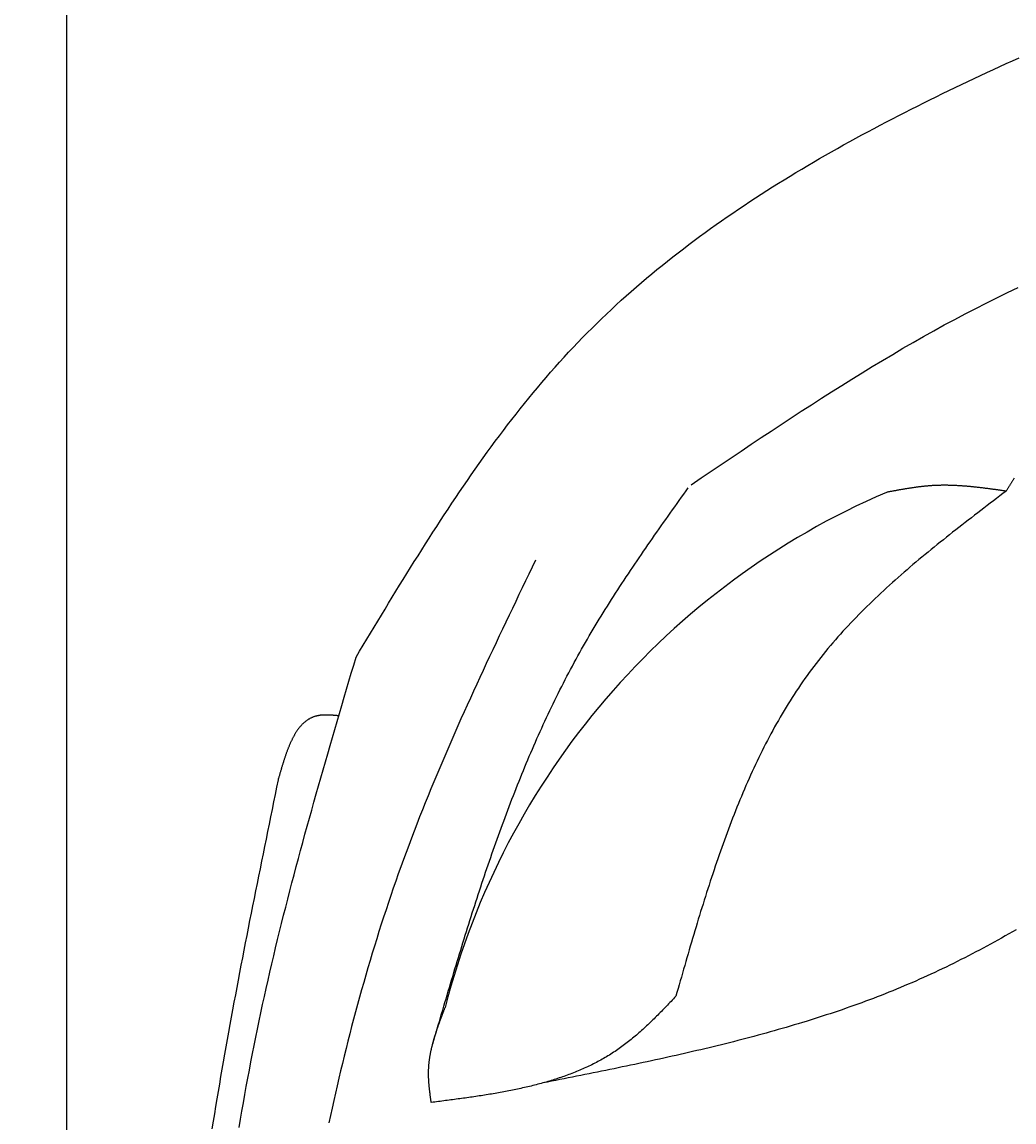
# Model space of a CAD drawing. Extents: x 715 to 7297, y 267 to 3409.
# Tile 12 of 67: x 1152 to 1589, y 2208 to 2693. Entities that reach past the tile are written whole.
import ezdxf

# ---------------------------------------------------------------- set-up
doc = ezdxf.new("R2010")
doc.units = 0
doc.layers.get('0').update_dxf_attribs({"linetype": 'CONTINUOUS'})
doc.layers.get('DEFPOINTS').update_dxf_attribs({"linetype": 'CONTINUOUS'})
for name, color, linetype in [('4', 3, 'CONTINUOUS'), ('5', 3, 'CONTINUOUS'), ('CAR', 10, 'CONTINUOUS')]:
    doc.layers.add(name, color=color, linetype=linetype)
doc.styles.get("Standard").update_dxf_attribs({"font": 'ISOCP.SHX'})
doc.dimstyles.get("Standard").update_dxf_attribs({"dimtxt": 2.5, "dimasz": 2.5, "dimexe": 1.25, "dimexo": 0.625, "dimtad": 1, "dimcen": 2.5, "dimazin": 3, "dimtfac": 1, "dimtmove": 0, "dimatfit": 3})

# ---------------------------------------------------------------- blocks, each defined once
blk = doc.blocks.new('PUNKT')
at = {"layer": '4', "color": 0, "linetype": 'BYBLOCK'}
blk.add_line((-0.5, 0), (-1, 0), dxfattribs=at)
at = {"layer": '4', "color": 0, "linetype": 'BYBLOCK', "const_width": 0.5}
blk.add_lwpolyline([(-0.25, 0, 1), (0.25, 0, 1)], format="xyb", close=True, dxfattribs=at)
blk = doc.blocks.new('*U16')
at = {"layer": '5', "color": 2}
blk.add_text('270', height=70, rotation=90, dxfattribs=at).set_placement((785.85, 1564.63))
blk = doc.blocks.new('*D4')
at = {"layer": '5'}
for p, q in [((1352.73, 2987.27), (775.85, 2987.27)), ((815.85, 327.27), (815.85, 2947.27)), ((1352.77, 287.27), (775.85, 287.27))]:
    blk.add_line(p, q, dxfattribs=at)
at = {"layer": 'DEFPOINTS', "color": 0}
for p in [(815.85, 2987.27), (1372.73, 2987.27), (1372.77, 287.27)]:
    blk.add_point(p, dxfattribs=at)
blk.add_blockref('*U16', (0, 0))
at = {"layer": '5', "xscale": 40, "yscale": 40, "zscale": 40}
for p, rotation in [((815.85, 2987.27), 90), ((815.85, 287.27), 270)]:
    blk.add_blockref('PUNKT', p, dxfattribs=dict(at, rotation=rotation))

msp = doc.modelspace()

# ---------------------------------------------------------------- linework, layer by layer
msp.add_line((1171.672, 2837.271), (1171.719, 437.271))
at = {"layer": 'CAR'}
for points in [[(1299.3, 2413.1, 0), (1300.89, 2415.74, 0), (1302.49, 2418.39, 0), (1304.08, 2421.03, 0), (1305.67, 2423.67, 0), (1307.27, 2426.31, 0), (1308.87, 2428.95, 0), (1310.47, 2431.58, 0), (1312.07, 2434.22, 0), (1313.67, 2436.85, 0), (1315.28, 2439.48, 0), (1316.88, 2442.11, 0), (1318.5, 2444.73, 0), (1320.11, 2447.35, 0), (1321.73, 2449.96, 0), (1323.35, 2452.57, 0), (1324.98, 2455.17, 0), (1326.62, 2457.77, 0), (1328.25, 2460.37, 0), (1329.9, 2462.96, 0), (1331.54, 2465.54, 0), (1333.2, 2468.11, 0), (1334.86, 2470.68, 0), (1336.53, 2473.25, 0), (1338.2, 2475.8, 0), (1339.88, 2478.35, 0), (1341.57, 2480.89, 0), (1343.27, 2483.42, 0), (1344.97, 2485.94, 0), (1346.68, 2488.45, 0), (1348.4, 2490.96, 0), (1350.13, 2493.45, 0), (1351.87, 2495.94, 0), (1353.62, 2498.41, 0), (1355.38, 2500.87, 0), (1357.15, 2503.33, 0), (1358.93, 2505.77, 0), (1360.71, 2508.2, 0), (1362.51, 2510.62, 0), (1364.33, 2513.02, 0), (1366.15, 2515.42, 0), (1367.98, 2517.8, 0), (1369.83, 2520.16, 0), (1371.69, 2522.52, 0), (1373.56, 2524.86, 0), (1375.44, 2527.19, 0), (1377.34, 2529.5, 0), (1379.25, 2531.8, 0), (1381.18, 2534.08, 0), (1383.12, 2536.34, 0), (1385.07, 2538.6, 0), (1387.04, 2540.83, 0), (1389.02, 2543.05, 0), (1391.02, 2545.25, 0), (1393.04, 2547.44, 0), (1395.07, 2549.6, 0), (1397.11, 2551.76, 0), (1399.18, 2553.89, 0), (1401.26, 2556, 0), (1403.35, 2558.1, 0), (1405.46, 2560.18, 0), (1407.59, 2562.24, 0), (1409.73, 2564.29, 0), (1411.89, 2566.32, 0), (1414.06, 2568.34, 0), (1416.25, 2570.33, 0), (1418.45, 2572.31, 0), (1420.67, 2574.28, 0), (1422.9, 2576.23, 0), (1425.15, 2578.16, 0), (1427.41, 2580.08, 0), (1429.68, 2581.98, 0), (1431.97, 2583.87, 0), (1434.28, 2585.74, 0), (1436.59, 2587.6, 0), (1438.92, 2589.45, 0), (1441.26, 2591.27, 0), (1443.62, 2593.09, 0), (1445.99, 2594.89, 0), (1448.37, 2596.68, 0), (1450.77, 2598.45, 0), (1453.17, 2600.21, 0), (1455.59, 2601.95, 0), (1458.02, 2603.69, 0), (1460.47, 2605.41, 0), (1462.92, 2607.11, 0), (1465.39, 2608.81, 0), (1467.87, 2610.49, 0), (1470.36, 2612.16, 0), (1472.86, 2613.82, 0), (1475.37, 2615.46, 0), (1477.9, 2617.09, 0), (1480.43, 2618.72, 0), (1482.98, 2620.33, 0), (1485.53, 2621.92, 0), (1488.1, 2623.51, 0), (1490.67, 2625.09, 0), (1493.26, 2626.65, 0), (1495.85, 2628.21, 0), (1498.46, 2629.75, 0), (1501.07, 2631.29, 0), (1503.7, 2632.81, 0), (1506.33, 2634.33, 0), (1508.97, 2635.83, 0), (1511.62, 2637.32, 0), (1514.28, 2638.81, 0), (1516.95, 2640.29, 0), (1519.63, 2641.75, 0), (1522.31, 2643.21, 0), (1525.01, 2644.66, 0), (1527.71, 2646.1, 0), (1530.42, 2647.53, 0), (1533.13, 2648.96, 0), (1535.86, 2650.37, 0), (1538.59, 2651.78, 0), (1541.33, 2653.18, 0), (1544.07, 2654.57, 0), (1546.82, 2655.96, 0), (1549.58, 2657.33, 0), (1552.35, 2658.71, 0), (1555.12, 2660.07, 0), (1557.89, 2661.43, 0), (1560.68, 2662.78, 0), (1563.47, 2664.12, 0), (1566.26, 2665.46, 0), (1569.06, 2666.79, 0), (1571.87, 2668.12, 0), (1574.68, 2669.44, 0), (1577.5, 2670.75, 0), (1580.32, 2672.06, 0), (1583.15, 2673.37, 0), (1585.98, 2674.67, 0), (1588.81, 2675.96, 0), (1591.65, 2677.25, 0)], [(1447.05, 2489.07, 0), (1451.46, 2492.04, 0), (1455.86, 2495.01, 0), (1460.27, 2497.98, 0), (1464.67, 2500.95, 0), (1469.08, 2503.91, 0), (1473.49, 2506.86, 0), (1477.91, 2509.8, 0), (1482.33, 2512.73, 0), (1486.76, 2515.65, 0), (1491.19, 2518.55, 0), (1495.62, 2521.44, 0), (1500.06, 2524.31, 0), (1504.51, 2527.17, 0), (1508.97, 2530, 0), (1513.44, 2532.82, 0), (1517.91, 2535.61, 0), (1522.4, 2538.38, 0), (1526.89, 2541.12, 0), (1531.39, 2543.83, 0), (1535.91, 2546.52, 0), (1540.44, 2549.17, 0), (1544.98, 2551.79, 0), (1549.53, 2554.38, 0), (1554.1, 2556.94, 0), (1558.68, 2559.46, 0), (1563.28, 2561.94, 0), (1567.89, 2564.38, 0), (1572.52, 2566.78, 0), (1577.16, 2569.14, 0), (1581.82, 2571.45, 0), (1586.5, 2573.72, 0), (1591.2, 2575.94, 0)], [(1333.11, 2242.6, 0), (1333.6, 2244.26, 0), (1334.08, 2245.91, 0), (1334.57, 2247.57, 0), (1335.06, 2249.22, 0), (1335.55, 2250.88, 0), (1336.03, 2252.53, 0), (1336.52, 2254.18, 0), (1337.01, 2255.84, 0), (1337.5, 2257.49, 0), (1337.99, 2259.15, 0), (1338.48, 2260.8, 0), (1338.97, 2262.45, 0), (1339.46, 2264.11, 0), (1339.95, 2265.76, 0), (1340.45, 2267.41, 0), (1340.94, 2269.06, 0), (1341.44, 2270.71, 0), (1341.93, 2272.36, 0), (1342.43, 2274.01, 0), (1342.93, 2275.66, 0), (1343.43, 2277.31, 0), (1343.93, 2278.96, 0), (1344.43, 2280.61, 0), (1344.93, 2282.25, 0), (1345.43, 2283.9, 0), (1345.94, 2285.55, 0), (1346.45, 2287.19, 0), (1346.96, 2288.83, 0), (1347.47, 2290.48, 0), (1347.98, 2292.12, 0), (1348.49, 2293.76, 0), (1349.01, 2295.4, 0), (1349.53, 2297.04, 0), (1350.05, 2298.68, 0), (1350.57, 2300.32, 0), (1351.09, 2301.95, 0), (1351.62, 2303.59, 0), (1352.15, 2305.22, 0), (1352.68, 2306.85, 0), (1353.21, 2308.49, 0), (1353.74, 2310.12, 0), (1354.28, 2311.75, 0), (1354.82, 2313.37, 0), (1355.36, 2315, 0), (1355.91, 2316.63, 0), (1356.45, 2318.25, 0), (1357, 2319.87, 0), (1357.56, 2321.5, 0), (1358.11, 2323.12, 0), (1358.67, 2324.73, 0), (1359.23, 2326.35, 0), (1359.8, 2327.97, 0), (1360.36, 2329.58, 0), (1360.93, 2331.19, 0), (1361.51, 2332.8, 0), (1362.08, 2334.41, 0), (1362.66, 2336.02, 0), (1363.25, 2337.63, 0), (1363.83, 2339.23, 0), (1364.42, 2340.83, 0), (1365.02, 2342.43, 0), (1365.62, 2344.03, 0), (1366.22, 2345.63, 0), (1366.82, 2347.22, 0), (1367.43, 2348.82, 0), (1368.04, 2350.41, 0), (1368.66, 2352, 0), (1369.28, 2353.58, 0), (1369.9, 2355.17, 0), (1370.53, 2356.75, 0), (1371.16, 2358.33, 0), (1371.8, 2359.91, 0), (1372.44, 2361.49, 0), (1373.08, 2363.06, 0), (1373.73, 2364.64, 0), (1374.38, 2366.21, 0), (1375.04, 2367.77, 0), (1375.7, 2369.34, 0), (1376.37, 2370.9, 0), (1377.04, 2372.46, 0), (1377.72, 2374.02, 0), (1378.4, 2375.58, 0), (1379.08, 2377.13, 0), (1379.77, 2378.68, 0), (1380.47, 2380.23, 0), (1381.17, 2381.78, 0), (1381.87, 2383.32, 0), (1382.58, 2384.86, 0), (1383.3, 2386.4, 0), (1384.02, 2387.93, 0), (1384.74, 2389.47, 0), (1385.47, 2391, 0), (1386.21, 2392.53, 0), (1386.95, 2394.05, 0), (1387.7, 2395.57, 0), (1388.45, 2397.09, 0), (1389.21, 2398.61, 0), (1389.98, 2400.12, 0), (1390.75, 2401.63, 0), (1391.52, 2403.14, 0), (1392.3, 2404.64, 0), (1393.09, 2406.14, 0), (1393.88, 2407.64, 0), (1394.68, 2409.14, 0), (1395.49, 2410.63, 0), (1396.3, 2412.12, 0), (1397.12, 2413.61, 0), (1397.94, 2415.09, 0), (1398.77, 2416.57, 0), (1399.61, 2418.04, 0), (1400.45, 2419.52, 0), (1401.3, 2420.99, 0), (1402.15, 2422.45, 0), (1403.01, 2423.92, 0), (1403.88, 2425.38, 0), (1404.75, 2426.84, 0), (1405.63, 2428.29, 0), (1406.51, 2429.74, 0), (1407.4, 2431.19, 0), (1408.3, 2432.64, 0), (1409.2, 2434.08, 0), (1410.1, 2435.53, 0), (1411.01, 2436.97, 0), (1411.92, 2438.4, 0), (1412.84, 2439.84, 0), (1413.76, 2441.27, 0), (1414.68, 2442.7, 0), (1415.61, 2444.13, 0), (1416.55, 2445.56, 0), (1417.49, 2446.98, 0), (1418.43, 2448.4, 0), (1419.37, 2449.82, 0), (1420.32, 2451.24, 0), (1421.27, 2452.66, 0), (1422.23, 2454.08, 0), (1423.19, 2455.49, 0), (1424.15, 2456.9, 0), (1425.11, 2458.31, 0), (1426.08, 2459.72, 0), (1427.05, 2461.13, 0), (1428.02, 2462.54, 0), (1429, 2463.94, 0), (1429.97, 2465.35, 0), (1430.95, 2466.75, 0), (1431.93, 2468.15, 0), (1432.91, 2469.56, 0), (1433.9, 2470.96, 0), (1434.88, 2472.36, 0), (1435.87, 2473.76, 0), (1436.86, 2475.16, 0), (1437.85, 2476.55, 0), (1438.84, 2477.95, 0), (1439.83, 2479.35, 0), (1440.82, 2480.75, 0), (1441.81, 2482.14, 0), (1442.8, 2483.54, 0), (1443.8, 2484.93, 0), (1444.79, 2486.33, 0), (1445.78, 2487.73, 0)], [(1585.91, 2486.22, 0), (1585.58, 2486.27, 0), (1585.24, 2486.32, 0), (1584.91, 2486.37, 0), (1584.58, 2486.41, 0), (1584.24, 2486.46, 0), (1583.91, 2486.51, 0), (1583.58, 2486.56, 0), (1583.24, 2486.6, 0), (1582.91, 2486.65, 0), (1582.58, 2486.7, 0), (1582.24, 2486.74, 0), (1581.91, 2486.79, 0), (1581.57, 2486.83, 0), (1581.24, 2486.88, 0), (1580.91, 2486.93, 0), (1580.57, 2486.97, 0), (1580.24, 2487.02, 0), (1579.91, 2487.06, 0), (1579.57, 2487.11, 0), (1579.24, 2487.15, 0), (1578.91, 2487.2, 0), (1578.57, 2487.24, 0), (1578.24, 2487.28, 0), (1577.91, 2487.33, 0), (1577.57, 2487.37, 0), (1577.24, 2487.41, 0), (1576.9, 2487.46, 0), (1576.57, 2487.5, 0), (1576.24, 2487.54, 0), (1575.9, 2487.58, 0), (1575.57, 2487.62, 0), (1575.24, 2487.66, 0), (1574.9, 2487.7, 0), (1574.57, 2487.74, 0), (1574.24, 2487.78, 0), (1573.9, 2487.82, 0), (1573.57, 2487.86, 0), (1573.24, 2487.89, 0), (1572.9, 2487.93, 0), (1572.57, 2487.97, 0), (1572.24, 2488, 0), (1571.9, 2488.04, 0), (1571.57, 2488.07, 0), (1571.24, 2488.11, 0), (1570.91, 2488.14, 0), (1570.57, 2488.17, 0), (1570.24, 2488.2, 0), (1569.91, 2488.23, 0), (1569.57, 2488.27, 0), (1569.24, 2488.3, 0), (1568.91, 2488.32, 0), (1568.57, 2488.35, 0), (1568.24, 2488.38, 0), (1567.91, 2488.41, 0), (1567.57, 2488.43, 0), (1567.24, 2488.46, 0), (1566.91, 2488.48, 0), (1566.58, 2488.51, 0), (1566.24, 2488.53, 0), (1565.91, 2488.55, 0), (1565.58, 2488.57, 0), (1565.24, 2488.6, 0), (1564.91, 2488.61, 0), (1564.58, 2488.63, 0), (1564.25, 2488.65, 0), (1563.91, 2488.67, 0), (1563.58, 2488.68, 0), (1563.25, 2488.7, 0), (1562.92, 2488.71, 0), (1562.58, 2488.73, 0), (1562.25, 2488.74, 0), (1561.92, 2488.75, 0), (1561.59, 2488.76, 0), (1561.25, 2488.77, 0), (1560.92, 2488.78, 0), (1560.59, 2488.78, 0), (1560.26, 2488.79, 0), (1559.93, 2488.79, 0), (1559.59, 2488.8, 0), (1559.26, 2488.8, 0), (1558.93, 2488.8, 0), (1558.6, 2488.8, 0), (1558.27, 2488.8, 0), (1557.93, 2488.8, 0), (1557.6, 2488.8, 0), (1557.27, 2488.79, 0), (1556.94, 2488.78, 0), (1556.61, 2488.78, 0), (1556.27, 2488.77, 0), (1555.94, 2488.76, 0), (1555.61, 2488.75, 0), (1555.28, 2488.74, 0), (1554.95, 2488.72, 0), (1554.62, 2488.71, 0), (1554.28, 2488.69, 0), (1553.95, 2488.68, 0), (1553.62, 2488.66, 0), (1553.29, 2488.64, 0), (1552.96, 2488.62, 0), (1552.63, 2488.59, 0), (1552.3, 2488.57, 0), (1551.97, 2488.54, 0), (1551.63, 2488.52, 0), (1551.3, 2488.49, 0), (1550.97, 2488.46, 0), (1550.64, 2488.43, 0), (1550.31, 2488.4, 0), (1549.98, 2488.36, 0), (1549.65, 2488.33, 0), (1549.32, 2488.3, 0), (1548.99, 2488.26, 0), (1548.66, 2488.22, 0), (1548.33, 2488.19, 0), (1548, 2488.15, 0), (1547.66, 2488.11, 0), (1547.33, 2488.06, 0), (1547, 2488.02, 0), (1546.67, 2487.98, 0), (1546.34, 2487.94, 0), (1546.01, 2487.89, 0), (1545.68, 2487.85, 0), (1545.35, 2487.8, 0), (1545.02, 2487.75, 0), (1544.69, 2487.7, 0), (1544.36, 2487.65, 0), (1544.03, 2487.6, 0), (1543.7, 2487.55, 0), (1543.37, 2487.5, 0), (1543.04, 2487.45, 0), (1542.71, 2487.4, 0), (1542.38, 2487.35, 0), (1542.05, 2487.29, 0), (1541.72, 2487.24, 0), (1541.39, 2487.18, 0), (1541.06, 2487.13, 0), (1540.73, 2487.07, 0), (1540.4, 2487.02, 0), (1540.07, 2486.96, 0), (1539.74, 2486.9, 0), (1539.41, 2486.84, 0), (1539.08, 2486.78, 0), (1538.75, 2486.73, 0), (1538.42, 2486.67, 0), (1538.09, 2486.61, 0), (1537.76, 2486.55, 0), (1537.43, 2486.49, 0), (1537.1, 2486.43, 0), (1536.77, 2486.37, 0), (1536.44, 2486.31, 0), (1536.11, 2486.24, 0), (1535.78, 2486.18, 0), (1535.45, 2486.12, 0), (1535.12, 2486.06, 0), (1534.79, 2486, 0), (1534.46, 2485.94, 0), (1534.13, 2485.87, 0), (1533.8, 2485.81, 0), (1533.47, 2485.75, 0), (1533.14, 2485.69, 0)], [(1589.51, 2491.91, 0), (1589.35, 2491.68, 0), (1589.2, 2491.45, 0), (1589.05, 2491.22, 0), (1588.89, 2490.98, 0), (1588.74, 2490.75, 0), (1588.59, 2490.52, 0), (1588.44, 2490.28, 0), (1588.29, 2490.05, 0), (1588.14, 2489.81, 0), (1587.99, 2489.57, 0), (1587.84, 2489.34, 0), (1587.69, 2489.1, 0), (1587.54, 2488.86, 0), (1587.39, 2488.62, 0), (1587.24, 2488.38, 0), (1587.09, 2488.14, 0), (1586.95, 2487.91, 0), (1586.8, 2487.67, 0), (1586.65, 2487.43, 0), (1586.5, 2487.19, 0), (1586.35, 2486.95, 0), (1586.21, 2486.71, 0), (1586.06, 2486.47, 0), (1585.91, 2486.22, 0)], [(1585.91, 2486.22, 0), (1584.52, 2485.16, 0), (1583.12, 2484.1, 0), (1581.73, 2483.04, 0), (1580.34, 2481.98, 0), (1578.94, 2480.91, 0), (1577.55, 2479.85, 0), (1576.16, 2478.78, 0), (1574.77, 2477.72, 0), (1573.39, 2476.65, 0), (1572, 2475.58, 0), (1570.61, 2474.52, 0), (1569.23, 2473.45, 0), (1567.85, 2472.37, 0), (1566.47, 2471.3, 0), (1565.1, 2470.23, 0), (1563.72, 2469.15, 0), (1562.35, 2468.07, 0), (1560.98, 2466.99, 0), (1559.62, 2465.91, 0), (1558.26, 2464.82, 0), (1556.9, 2463.74, 0), (1555.55, 2462.65, 0), (1554.2, 2461.55, 0), (1552.85, 2460.46, 0), (1551.51, 2459.36, 0), (1550.17, 2458.26, 0), (1548.83, 2457.15, 0), (1547.51, 2456.04, 0), (1546.18, 2454.93, 0), (1544.86, 2453.82, 0), (1543.55, 2452.7, 0), (1542.24, 2451.58, 0), (1540.94, 2450.45, 0), (1539.64, 2449.32, 0), (1538.35, 2448.19, 0), (1537.06, 2447.05, 0), (1535.78, 2445.91, 0), (1534.51, 2444.76, 0), (1533.24, 2443.61, 0), (1531.98, 2442.45, 0), (1530.73, 2441.29, 0), (1529.48, 2440.12, 0), (1528.24, 2438.95, 0), (1527.01, 2437.77, 0), (1525.79, 2436.59, 0), (1524.57, 2435.4, 0), (1523.36, 2434.21, 0), (1522.16, 2433.01, 0), (1520.97, 2431.8, 0), (1519.79, 2430.59, 0), (1518.61, 2429.38, 0), (1517.45, 2428.15, 0), (1516.29, 2426.92, 0), (1515.14, 2425.69, 0), (1514, 2424.44, 0), (1512.87, 2423.19, 0), (1511.75, 2421.94, 0), (1510.64, 2420.68, 0), (1509.54, 2419.41, 0), (1508.45, 2418.13, 0), (1507.37, 2416.84, 0), (1506.3, 2415.55, 0), (1505.25, 2414.25, 0), (1504.2, 2412.95, 0), (1503.16, 2411.63, 0), (1502.14, 2410.31, 0), (1501.12, 2408.98, 0), (1500.12, 2407.64, 0), (1499.13, 2406.29, 0), (1498.15, 2404.94, 0), (1497.18, 2403.57, 0), (1496.22, 2402.2, 0), (1495.27, 2400.83, 0), (1494.33, 2399.44, 0), (1493.41, 2398.05, 0), (1492.49, 2396.65, 0), (1491.58, 2395.24, 0), (1490.69, 2393.83, 0), (1489.8, 2392.41, 0), (1488.92, 2390.98, 0), (1488.06, 2389.54, 0), (1487.2, 2388.1, 0), (1486.35, 2386.65, 0), (1485.52, 2385.2, 0), (1484.69, 2383.74, 0), (1483.87, 2382.27, 0), (1483.06, 2380.79, 0), (1482.25, 2379.31, 0), (1481.46, 2377.82, 0), (1480.68, 2376.33, 0), (1479.9, 2374.83, 0), (1479.13, 2373.33, 0), (1478.37, 2371.82, 0), (1477.62, 2370.3, 0), (1476.88, 2368.78, 0), (1476.14, 2367.25, 0), (1475.41, 2365.72, 0), (1474.69, 2364.18, 0), (1473.98, 2362.63, 0), (1473.28, 2361.08, 0), (1472.58, 2359.53, 0), (1471.89, 2357.97, 0), (1471.2, 2356.41, 0), (1470.53, 2354.84, 0), (1469.86, 2353.26, 0), (1469.19, 2351.68, 0), (1468.54, 2350.1, 0), (1467.89, 2348.51, 0), (1467.24, 2346.92, 0), (1466.6, 2345.32, 0), (1465.97, 2343.72, 0), (1465.35, 2342.12, 0), (1464.72, 2340.51, 0), (1464.11, 2338.89, 0), (1463.5, 2337.28, 0), (1462.9, 2335.66, 0), (1462.3, 2334.03, 0), (1461.71, 2332.4, 0), (1461.12, 2330.77, 0), (1460.53, 2329.13, 0), (1459.96, 2327.5, 0), (1459.38, 2325.85, 0), (1458.81, 2324.21, 0), (1458.25, 2322.56, 0), (1457.69, 2320.91, 0), (1457.13, 2319.25, 0), (1456.58, 2317.6, 0), (1456.03, 2315.93, 0), (1455.49, 2314.27, 0), (1454.94, 2312.61, 0), (1454.41, 2310.94, 0), (1453.87, 2309.27, 0), (1453.34, 2307.59, 0), (1452.82, 2305.92, 0), (1452.29, 2304.24, 0), (1451.77, 2302.56, 0), (1451.25, 2300.88, 0), (1450.74, 2299.2, 0), (1450.22, 2297.51, 0), (1449.71, 2295.83, 0), (1449.2, 2294.14, 0), (1448.7, 2292.45, 0), (1448.19, 2290.75, 0), (1447.69, 2289.06, 0), (1447.19, 2287.37, 0), (1446.69, 2285.67, 0), (1446.2, 2283.98, 0), (1445.7, 2282.28, 0), (1445.21, 2280.58, 0), (1444.71, 2278.88, 0), (1444.22, 2277.18, 0), (1443.73, 2275.48, 0), (1443.24, 2273.78, 0), (1442.75, 2272.07, 0), (1442.26, 2270.37, 0), (1441.78, 2268.67, 0), (1441.29, 2266.97, 0), (1440.8, 2265.26, 0), (1440.31, 2263.56, 0)], [(1378.41, 2455.76, 0), (1376.95, 2452.73, 0), (1375.5, 2449.7, 0), (1374.04, 2446.67, 0), (1372.58, 2443.64, 0), (1371.13, 2440.61, 0), (1369.68, 2437.58, 0), (1368.23, 2434.55, 0), (1366.78, 2431.51, 0), (1365.33, 2428.48, 0), (1363.89, 2425.44, 0), (1362.45, 2422.41, 0), (1361.01, 2419.37, 0), (1359.58, 2416.33, 0), (1358.15, 2413.29, 0), (1356.73, 2410.24, 0), (1355.31, 2407.2, 0), (1353.9, 2404.15, 0), (1352.5, 2401.1, 0), (1351.1, 2398.05, 0), (1349.7, 2395, 0), (1348.32, 2391.94, 0), (1346.94, 2388.88, 0), (1345.56, 2385.82, 0), (1344.2, 2382.76, 0), (1342.84, 2379.69, 0), (1341.49, 2376.62, 0), (1340.15, 2373.55, 0), (1338.82, 2370.47, 0), (1337.5, 2367.39, 0), (1336.19, 2364.3, 0), (1334.89, 2361.22, 0), (1333.6, 2358.12, 0), (1332.32, 2355.03, 0), (1331.05, 2351.93, 0), (1329.8, 2348.82, 0), (1328.55, 2345.72, 0), (1327.32, 2342.6, 0), (1326.1, 2339.48, 0), (1324.89, 2336.36, 0), (1323.7, 2333.23, 0), (1322.52, 2330.1, 0), (1321.35, 2326.96, 0), (1320.2, 2323.82, 0), (1319.06, 2320.67, 0), (1317.93, 2317.52, 0), (1316.82, 2314.36, 0), (1315.73, 2311.2, 0), (1314.64, 2308.03, 0), (1313.57, 2304.86, 0), (1312.52, 2301.68, 0), (1311.47, 2298.5, 0), (1310.44, 2295.31, 0), (1309.42, 2292.12, 0), (1308.42, 2288.93, 0), (1307.43, 2285.73, 0), (1306.45, 2282.52, 0), (1305.49, 2279.31, 0), (1304.53, 2276.1, 0), (1303.59, 2272.88, 0), (1302.67, 2269.66, 0), (1301.75, 2266.43, 0), (1300.85, 2263.21, 0), (1299.96, 2259.97, 0), (1299.08, 2256.73, 0), (1298.21, 2253.49, 0), (1297.36, 2250.25, 0), (1296.52, 2247, 0), (1295.69, 2243.75, 0), (1294.87, 2240.49, 0), (1294.06, 2237.23, 0), (1293.26, 2233.97, 0), (1292.48, 2230.7, 0), (1291.71, 2227.43, 0), (1290.94, 2224.16, 0), (1290.19, 2220.88, 0), (1289.45, 2217.6, 0), (1288.72, 2214.32, 0), (1288.01, 2211.03, 0), (1287.3, 2207.74, 0)], [(1247.77, 2205.75, 0), (1248.38, 2209.38, 0), (1249, 2213, 0), (1249.63, 2216.62, 0), (1250.27, 2220.23, 0), (1250.92, 2223.85, 0), (1251.58, 2227.46, 0), (1252.26, 2231.07, 0), (1252.94, 2234.68, 0), (1253.64, 2238.29, 0), (1254.35, 2241.89, 0), (1255.08, 2245.5, 0), (1255.81, 2249.1, 0), (1256.56, 2252.7, 0), (1257.32, 2256.29, 0), (1258.1, 2259.89, 0), (1258.89, 2263.48, 0), (1259.68, 2267.07, 0), (1260.49, 2270.66, 0), (1261.32, 2274.24, 0), (1262.15, 2277.83, 0), (1262.99, 2281.41, 0), (1263.85, 2284.99, 0), (1264.71, 2288.57, 0), (1265.59, 2292.15, 0), (1266.48, 2295.72, 0), (1267.37, 2299.3, 0), (1268.27, 2302.87, 0), (1269.19, 2306.44, 0), (1270.11, 2310.01, 0), (1271.04, 2313.58, 0), (1271.98, 2317.14, 0), (1272.92, 2320.71, 0), (1273.88, 2324.27, 0), (1274.84, 2327.84, 0), (1275.8, 2331.4, 0), (1276.78, 2334.96, 0), (1277.76, 2338.52, 0), (1278.74, 2342.08, 0), (1279.74, 2345.63, 0), (1280.73, 2349.19, 0), (1281.74, 2352.74, 0), (1282.75, 2356.3, 0), (1283.76, 2359.85, 0), (1284.77, 2363.41, 0), (1285.8, 2366.96, 0), (1286.82, 2370.51, 0), (1287.85, 2374.06, 0), (1288.88, 2377.61, 0), (1289.91, 2381.16, 0), (1290.95, 2384.71, 0), (1291.99, 2388.26, 0), (1293.03, 2391.81, 0), (1294.07, 2395.36, 0), (1295.12, 2398.91, 0), (1296.16, 2402.46, 0), (1297.21, 2406, 0), (1298.25, 2409.55, 0), (1299.3, 2413.1, 0)], [(1291.68, 2387.19, 0), (1291.39, 2387.22, 0), (1291.11, 2387.24, 0), (1290.83, 2387.27, 0), (1290.55, 2387.29, 0), (1290.27, 2387.32, 0), (1289.99, 2387.34, 0), (1289.71, 2387.36, 0), (1289.43, 2387.39, 0), (1289.15, 2387.41, 0), (1288.87, 2387.43, 0), (1288.59, 2387.45, 0), (1288.32, 2387.46, 0), (1288.04, 2387.48, 0), (1287.77, 2387.49, 0), (1287.49, 2387.51, 0), (1287.22, 2387.52, 0), (1286.95, 2387.53, 0), (1286.67, 2387.53, 0), (1286.4, 2387.54, 0), (1286.14, 2387.54, 0), (1285.87, 2387.54, 0), (1285.6, 2387.54, 0), (1285.34, 2387.53, 0), (1285.08, 2387.52, 0), (1284.82, 2387.51, 0), (1284.56, 2387.5, 0), (1284.3, 2387.48, 0), (1284.04, 2387.46, 0), (1283.79, 2387.44, 0), (1283.54, 2387.41, 0), (1283.29, 2387.38, 0), (1283.04, 2387.34, 0), (1282.79, 2387.3, 0), (1282.55, 2387.26, 0), (1282.31, 2387.21, 0), (1282.07, 2387.16, 0), (1281.84, 2387.11, 0), (1281.6, 2387.05, 0), (1281.37, 2386.98, 0), (1281.14, 2386.92, 0), (1280.91, 2386.84, 0), (1280.69, 2386.77, 0), (1280.47, 2386.69, 0), (1280.25, 2386.6, 0), (1280.03, 2386.51, 0), (1279.81, 2386.42, 0), (1279.6, 2386.32, 0), (1279.39, 2386.22, 0), (1279.18, 2386.12, 0), (1278.97, 2386.01, 0), (1278.77, 2385.9, 0), (1278.57, 2385.78, 0), (1278.37, 2385.66, 0), (1278.17, 2385.54, 0), (1277.97, 2385.41, 0), (1277.78, 2385.28, 0), (1277.58, 2385.15, 0), (1277.39, 2385.01, 0), (1277.21, 2384.87, 0), (1277.02, 2384.73, 0), (1276.83, 2384.58, 0), (1276.65, 2384.43, 0), (1276.47, 2384.27, 0), (1276.29, 2384.12, 0), (1276.12, 2383.96, 0), (1275.94, 2383.79, 0), (1275.77, 2383.62, 0), (1275.59, 2383.45, 0), (1275.43, 2383.28, 0), (1275.26, 2383.1, 0), (1275.09, 2382.92, 0), (1274.93, 2382.74, 0), (1274.76, 2382.55, 0), (1274.6, 2382.36, 0), (1274.44, 2382.17, 0), (1274.28, 2381.97, 0), (1274.13, 2381.78, 0), (1273.97, 2381.57, 0), (1273.82, 2381.37, 0), (1273.67, 2381.16, 0), (1273.52, 2380.95, 0), (1273.37, 2380.74, 0), (1273.22, 2380.53, 0), (1273.08, 2380.31, 0), (1272.93, 2380.09, 0), (1272.79, 2379.87, 0), (1272.65, 2379.64, 0), (1272.51, 2379.41, 0), (1272.37, 2379.18, 0), (1272.23, 2378.95, 0), (1272.1, 2378.72, 0), (1271.96, 2378.48, 0), (1271.83, 2378.24, 0), (1271.7, 2378, 0), (1271.57, 2377.75, 0), (1271.44, 2377.51, 0), (1271.31, 2377.26, 0), (1271.18, 2377.01, 0), (1271.06, 2376.75, 0), (1270.93, 2376.5, 0), (1270.81, 2376.24, 0), (1270.68, 2375.98, 0), (1270.56, 2375.72, 0), (1270.44, 2375.46, 0), (1270.32, 2375.19, 0), (1270.21, 2374.93, 0), (1270.09, 2374.66, 0), (1269.97, 2374.39, 0), (1269.86, 2374.12, 0), (1269.74, 2373.84, 0), (1269.63, 2373.57, 0), (1269.52, 2373.29, 0), (1269.41, 2373.01, 0), (1269.3, 2372.73, 0), (1269.19, 2372.45, 0), (1269.08, 2372.16, 0), (1268.97, 2371.88, 0), (1268.86, 2371.59, 0), (1268.76, 2371.3, 0), (1268.65, 2371.02, 0), (1268.55, 2370.72, 0), (1268.44, 2370.43, 0), (1268.34, 2370.14, 0), (1268.24, 2369.84, 0), (1268.14, 2369.55, 0), (1268.03, 2369.25, 0), (1267.93, 2368.95, 0), (1267.83, 2368.65, 0), (1267.74, 2368.35, 0), (1267.64, 2368.05, 0), (1267.54, 2367.75, 0), (1267.44, 2367.45, 0), (1267.34, 2367.14, 0), (1267.25, 2366.84, 0), (1267.15, 2366.53, 0), (1267.06, 2366.22, 0), (1266.96, 2365.92, 0), (1266.87, 2365.61, 0), (1266.77, 2365.3, 0), (1266.68, 2364.99, 0), (1266.58, 2364.68, 0), (1266.49, 2364.37, 0), (1266.4, 2364.05, 0), (1266.3, 2363.74, 0), (1266.21, 2363.43, 0), (1266.12, 2363.12, 0), (1266.03, 2362.8, 0), (1265.94, 2362.49, 0), (1265.85, 2362.17, 0), (1265.75, 2361.86, 0), (1265.66, 2361.54, 0), (1265.57, 2361.23, 0), (1265.48, 2360.91, 0), (1265.39, 2360.6, 0), (1265.3, 2360.28, 0), (1265.21, 2359.96, 0), (1265.12, 2359.65, 0), (1265.03, 2359.33, 0), (1264.94, 2359.01, 0)], [(1264.94, 2359.01, 0), (1264.27, 2355.75, 0), (1263.6, 2352.48, 0), (1262.94, 2349.21, 0), (1262.27, 2345.94, 0), (1261.6, 2342.68, 0), (1260.94, 2339.41, 0), (1260.27, 2336.14, 0), (1259.61, 2332.87, 0), (1258.94, 2329.6, 0), (1258.28, 2326.34, 0), (1257.62, 2323.07, 0), (1256.96, 2319.8, 0), (1256.3, 2316.53, 0), (1255.65, 2313.26, 0), (1254.99, 2309.99, 0), (1254.34, 2306.72, 0), (1253.69, 2303.45, 0), (1253.04, 2300.18, 0), (1252.39, 2296.91, 0), (1251.75, 2293.64, 0), (1251.11, 2290.37, 0), (1250.47, 2287.1, 0), (1249.83, 2283.83, 0), (1249.2, 2280.56, 0), (1248.57, 2277.29, 0), (1247.95, 2274.02, 0), (1247.32, 2270.74, 0), (1246.7, 2267.47, 0), (1246.09, 2264.2, 0), (1245.47, 2260.93, 0), (1244.87, 2257.65, 0), (1244.26, 2254.38, 0), (1243.66, 2251.1, 0), (1243.06, 2247.83, 0), (1242.47, 2244.55, 0), (1241.88, 2241.28, 0), (1241.3, 2238, 0), (1240.72, 2234.72, 0), (1240.15, 2231.44, 0), (1239.58, 2228.17, 0), (1239.02, 2224.89, 0), (1238.46, 2221.61, 0), (1237.91, 2218.33, 0), (1237.36, 2215.05, 0), (1236.82, 2211.77, 0), (1236.28, 2208.49, 0), (1235.75, 2205.2, 0)], [(1590.35, 2292.89, 0), (1588.74, 2291.98, 0), (1587.14, 2291.06, 0), (1585.53, 2290.15, 0), (1583.92, 2289.25, 0), (1582.31, 2288.35, 0), (1580.69, 2287.46, 0), (1579.07, 2286.58, 0), (1577.45, 2285.7, 0), (1575.83, 2284.82, 0), (1574.2, 2283.96, 0), (1572.58, 2283.1, 0), (1570.94, 2282.24, 0), (1569.31, 2281.4, 0), (1567.67, 2280.56, 0), (1566.03, 2279.72, 0), (1564.39, 2278.9, 0), (1562.74, 2278.08, 0), (1561.1, 2277.26, 0), (1559.44, 2276.46, 0), (1557.79, 2275.66, 0), (1556.13, 2274.87, 0), (1554.47, 2274.09, 0), (1552.8, 2273.32, 0), (1551.13, 2272.55, 0), (1549.46, 2271.79, 0), (1547.79, 2271.05, 0), (1546.11, 2270.3, 0), (1544.43, 2269.57, 0), (1542.74, 2268.85, 0), (1541.05, 2268.13, 0), (1539.36, 2267.42, 0), (1537.66, 2266.72, 0), (1535.96, 2266.03, 0), (1534.26, 2265.34, 0), (1532.56, 2264.66, 0), (1530.85, 2263.99, 0), (1529.14, 2263.33, 0), (1527.42, 2262.67, 0), (1525.7, 2262.02, 0), (1523.98, 2261.38, 0), (1522.26, 2260.74, 0), (1520.53, 2260.12, 0), (1518.8, 2259.49, 0), (1517.07, 2258.88, 0), (1515.34, 2258.27, 0), (1513.6, 2257.67, 0), (1511.86, 2257.07, 0), (1510.12, 2256.48, 0), (1508.37, 2255.9, 0), (1506.62, 2255.33, 0), (1504.87, 2254.75, 0), (1503.12, 2254.19, 0), (1501.36, 2253.63, 0), (1499.6, 2253.08, 0), (1497.84, 2252.53, 0), (1496.08, 2251.99, 0), (1494.31, 2251.45, 0), (1492.55, 2250.92, 0), (1490.78, 2250.4, 0), (1489, 2249.88, 0), (1487.23, 2249.36, 0), (1485.45, 2248.86, 0), (1483.67, 2248.35, 0), (1481.89, 2247.85, 0), (1480.11, 2247.36, 0), (1478.32, 2246.87, 0), (1476.54, 2246.38, 0), (1474.75, 2245.9, 0), (1472.96, 2245.43, 0), (1471.16, 2244.95, 0), (1469.37, 2244.49, 0), (1467.57, 2244.02, 0), (1465.78, 2243.56, 0), (1463.98, 2243.11, 0), (1462.17, 2242.66, 0), (1460.37, 2242.21, 0), (1458.57, 2241.77, 0), (1456.76, 2241.33, 0), (1454.95, 2240.89, 0), (1453.14, 2240.46, 0), (1451.33, 2240.03, 0), (1449.52, 2239.61, 0), (1447.71, 2239.18, 0), (1445.89, 2238.77, 0), (1444.08, 2238.35, 0), (1442.26, 2237.94, 0), (1440.44, 2237.53, 0), (1438.62, 2237.12, 0), (1436.8, 2236.71, 0), (1434.98, 2236.31, 0), (1433.15, 2235.91, 0), (1431.33, 2235.52, 0), (1429.5, 2235.12, 0), (1427.68, 2234.73, 0), (1425.85, 2234.34, 0), (1424.02, 2233.95, 0), (1422.19, 2233.57, 0), (1420.36, 2233.18, 0), (1418.53, 2232.8, 0), (1416.7, 2232.42, 0), (1414.87, 2232.04, 0), (1413.04, 2231.66, 0), (1411.2, 2231.29, 0), (1409.37, 2230.91, 0), (1407.54, 2230.54, 0), (1405.7, 2230.17, 0), (1403.87, 2229.8, 0), (1402.03, 2229.43, 0), (1400.19, 2229.06, 0), (1398.36, 2228.69, 0), (1396.52, 2228.33, 0), (1394.68, 2227.96, 0), (1392.85, 2227.6, 0), (1391.01, 2227.23, 0), (1389.17, 2226.87, 0), (1387.33, 2226.5, 0), (1385.49, 2226.14, 0), (1383.66, 2225.77, 0), (1381.82, 2225.41, 0)], [(1440.31, 2263.56, 0), (1439.78, 2263, 0), (1439.25, 2262.45, 0), (1438.72, 2261.89, 0), (1438.19, 2261.34, 0), (1437.66, 2260.78, 0), (1437.13, 2260.23, 0), (1436.59, 2259.68, 0), (1436.06, 2259.12, 0), (1435.53, 2258.57, 0), (1434.99, 2258.02, 0), (1434.46, 2257.48, 0), (1433.92, 2256.93, 0), (1433.39, 2256.38, 0), (1432.85, 2255.84, 0), (1432.31, 2255.3, 0), (1431.77, 2254.76, 0), (1431.23, 2254.22, 0), (1430.69, 2253.68, 0), (1430.14, 2253.15, 0), (1429.6, 2252.62, 0), (1429.05, 2252.09, 0), (1428.51, 2251.56, 0), (1427.96, 2251.04, 0), (1427.41, 2250.52, 0), (1426.85, 2250.01, 0), (1426.3, 2249.49, 0), (1425.74, 2248.98, 0), (1425.18, 2248.48, 0), (1424.62, 2247.97, 0), (1424.06, 2247.47, 0), (1423.5, 2246.98, 0), (1422.93, 2246.49, 0), (1422.36, 2246, 0), (1421.79, 2245.52, 0), (1421.21, 2245.04, 0), (1420.64, 2244.56, 0), (1420.06, 2244.09, 0), (1419.47, 2243.63, 0), (1418.89, 2243.17, 0), (1418.3, 2242.72, 0), (1417.71, 2242.27, 0), (1417.12, 2241.82, 0), (1416.52, 2241.38, 0), (1415.92, 2240.95, 0), (1415.32, 2240.52, 0), (1414.71, 2240.1, 0), (1414.1, 2239.68, 0), (1413.49, 2239.27, 0), (1412.87, 2238.87, 0), (1412.25, 2238.47, 0), (1411.63, 2238.08, 0), (1411.01, 2237.69, 0), (1410.38, 2237.3, 0), (1409.75, 2236.93, 0), (1409.11, 2236.55, 0), (1408.48, 2236.19, 0), (1407.84, 2235.82, 0), (1407.19, 2235.47, 0), (1406.55, 2235.11, 0), (1405.9, 2234.77, 0), (1405.25, 2234.42, 0), (1404.59, 2234.09, 0), (1403.94, 2233.75, 0), (1403.28, 2233.43, 0), (1402.62, 2233.1, 0), (1401.95, 2232.78, 0), (1401.28, 2232.47, 0), (1400.61, 2232.16, 0), (1399.94, 2231.86, 0), (1399.27, 2231.56, 0), (1398.59, 2231.26, 0), (1397.91, 2230.97, 0), (1397.23, 2230.68, 0), (1396.54, 2230.4, 0), (1395.85, 2230.12, 0), (1395.16, 2229.85, 0), (1394.47, 2229.58, 0), (1393.78, 2229.31, 0), (1393.08, 2229.05, 0), (1392.38, 2228.79, 0), (1391.68, 2228.54, 0), (1390.98, 2228.29, 0), (1390.27, 2228.04, 0), (1389.56, 2227.8, 0), (1388.86, 2227.56, 0), (1388.14, 2227.32, 0), (1387.43, 2227.09, 0), (1386.71, 2226.86, 0), (1386, 2226.64, 0), (1385.28, 2226.42, 0), (1384.55, 2226.2, 0), (1383.83, 2225.99, 0), (1383.1, 2225.78, 0), (1382.38, 2225.57, 0), (1381.65, 2225.36, 0), (1380.92, 2225.16, 0), (1380.18, 2224.97, 0), (1379.45, 2224.77, 0), (1378.71, 2224.58, 0), (1377.97, 2224.39, 0), (1377.24, 2224.2, 0), (1376.49, 2224.02, 0), (1375.75, 2223.84, 0), (1375.01, 2223.66, 0), (1374.26, 2223.49, 0), (1373.51, 2223.32, 0), (1372.76, 2223.15, 0), (1372.01, 2222.98, 0), (1371.26, 2222.82, 0), (1370.51, 2222.66, 0), (1369.75, 2222.5, 0), (1369, 2222.34, 0), (1368.24, 2222.19, 0), (1367.48, 2222.04, 0), (1366.72, 2221.89, 0), (1365.96, 2221.74, 0), (1365.2, 2221.59, 0), (1364.43, 2221.45, 0), (1363.67, 2221.31, 0), (1362.9, 2221.17, 0), (1362.14, 2221.03, 0), (1361.37, 2220.9, 0), (1360.6, 2220.76, 0), (1359.83, 2220.63, 0), (1359.06, 2220.5, 0), (1358.29, 2220.37, 0), (1357.51, 2220.25, 0), (1356.74, 2220.12, 0), (1355.96, 2220, 0), (1355.19, 2219.87, 0), (1354.41, 2219.75, 0), (1353.63, 2219.64, 0), (1352.86, 2219.52, 0), (1352.08, 2219.4, 0), (1351.3, 2219.29, 0), (1350.52, 2219.17, 0), (1349.74, 2219.06, 0), (1348.96, 2218.95, 0), (1348.17, 2218.84, 0), (1347.39, 2218.73, 0), (1346.61, 2218.62, 0), (1345.82, 2218.51, 0), (1345.04, 2218.4, 0), (1344.26, 2218.3, 0), (1343.47, 2218.19, 0), (1342.69, 2218.08, 0), (1341.9, 2217.98, 0), (1341.11, 2217.88, 0), (1340.33, 2217.77, 0), (1339.54, 2217.67, 0), (1338.75, 2217.57, 0), (1337.97, 2217.47, 0), (1337.18, 2217.37, 0), (1336.39, 2217.26, 0), (1335.6, 2217.16, 0), (1334.82, 2217.06, 0), (1334.03, 2216.96, 0), (1333.24, 2216.86, 0), (1332.45, 2216.76, 0)], [(1332.45, 2216.76, 0), (1332.42, 2217.03, 0), (1332.38, 2217.3, 0), (1332.34, 2217.57, 0), (1332.3, 2217.84, 0), (1332.27, 2218.11, 0), (1332.23, 2218.38, 0), (1332.19, 2218.65, 0), (1332.16, 2218.92, 0), (1332.12, 2219.19, 0), (1332.09, 2219.46, 0), (1332.05, 2219.72, 0), (1332.02, 2219.99, 0), (1331.98, 2220.26, 0), (1331.95, 2220.53, 0), (1331.91, 2220.8, 0), (1331.88, 2221.07, 0), (1331.85, 2221.34, 0), (1331.81, 2221.61, 0), (1331.78, 2221.88, 0), (1331.75, 2222.15, 0), (1331.72, 2222.42, 0), (1331.69, 2222.68, 0), (1331.66, 2222.95, 0), (1331.64, 2223.22, 0), (1331.61, 2223.49, 0), (1331.58, 2223.76, 0), (1331.56, 2224.03, 0), (1331.53, 2224.3, 0), (1331.51, 2224.56, 0), (1331.48, 2224.83, 0), (1331.46, 2225.1, 0), (1331.44, 2225.37, 0), (1331.42, 2225.64, 0), (1331.4, 2225.9, 0), (1331.38, 2226.17, 0), (1331.37, 2226.44, 0), (1331.35, 2226.71, 0), (1331.34, 2226.97, 0), (1331.32, 2227.24, 0), (1331.31, 2227.51, 0), (1331.3, 2227.78, 0), (1331.29, 2228.04, 0), (1331.28, 2228.31, 0), (1331.28, 2228.58, 0), (1331.27, 2228.84, 0), (1331.27, 2229.11, 0), (1331.27, 2229.38, 0), (1331.27, 2229.64, 0), (1331.27, 2229.91, 0), (1331.27, 2230.17, 0), (1331.27, 2230.44, 0), (1331.28, 2230.71, 0), (1331.29, 2230.97, 0), (1331.3, 2231.24, 0), (1331.31, 2231.5, 0), (1331.32, 2231.77, 0), (1331.34, 2232.03, 0), (1331.35, 2232.3, 0), (1331.37, 2232.56, 0), (1331.39, 2232.83, 0), (1331.41, 2233.09, 0), (1331.43, 2233.35, 0), (1331.45, 2233.62, 0), (1331.48, 2233.88, 0), (1331.51, 2234.15, 0), (1331.54, 2234.41, 0), (1331.57, 2234.67, 0), (1331.6, 2234.94, 0), (1331.63, 2235.2, 0), (1331.66, 2235.46, 0), (1331.7, 2235.73, 0), (1331.74, 2235.99, 0), (1331.78, 2236.25, 0), (1331.82, 2236.52, 0), (1331.86, 2236.78, 0), (1331.9, 2237.04, 0), (1331.94, 2237.3, 0), (1331.99, 2237.57, 0), (1332.03, 2237.83, 0), (1332.08, 2238.09, 0), (1332.13, 2238.35, 0), (1332.18, 2238.61, 0), (1332.23, 2238.88, 0), (1332.29, 2239.14, 0), (1332.34, 2239.4, 0), (1332.4, 2239.66, 0), (1332.45, 2239.92, 0), (1332.51, 2240.18, 0), (1332.57, 2240.44, 0), (1332.63, 2240.7, 0), (1332.69, 2240.97, 0), (1332.75, 2241.23, 0), (1332.81, 2241.49, 0), (1332.88, 2241.75, 0), (1332.94, 2242.01, 0), (1333.01, 2242.27, 0), (1333.08, 2242.53, 0), (1333.14, 2242.79, 0), (1333.21, 2243.05, 0), (1333.28, 2243.31, 0), (1333.35, 2243.57, 0), (1333.43, 2243.83, 0), (1333.5, 2244.09, 0), (1333.57, 2244.35, 0), (1333.65, 2244.61, 0), (1333.72, 2244.87, 0), (1333.8, 2245.13, 0), (1333.88, 2245.39, 0), (1333.95, 2245.65, 0), (1334.03, 2245.91, 0), (1334.11, 2246.17, 0), (1334.19, 2246.42, 0), (1334.27, 2246.68, 0), (1334.36, 2246.94, 0), (1334.44, 2247.2, 0), (1334.52, 2247.46, 0), (1334.61, 2247.72, 0), (1334.69, 2247.98, 0), (1334.78, 2248.24, 0), (1334.86, 2248.5, 0), (1334.95, 2248.76, 0), (1335.04, 2249.01, 0), (1335.12, 2249.27, 0), (1335.21, 2249.53, 0), (1335.3, 2249.79, 0), (1335.39, 2250.05, 0), (1335.48, 2250.31, 0), (1335.57, 2250.56, 0), (1335.66, 2250.82, 0), (1335.75, 2251.08, 0), (1335.84, 2251.34, 0), (1335.94, 2251.6, 0), (1336.03, 2251.86, 0), (1336.12, 2252.11, 0), (1336.22, 2252.37, 0), (1336.31, 2252.63, 0), (1336.4, 2252.89, 0), (1336.5, 2253.15, 0), (1336.59, 2253.4, 0), (1336.69, 2253.66, 0), (1336.79, 2253.92, 0), (1336.88, 2254.18, 0), (1336.98, 2254.44, 0), (1337.07, 2254.69, 0), (1337.17, 2254.95, 0), (1337.27, 2255.21, 0), (1337.36, 2255.47, 0), (1337.46, 2255.72, 0), (1337.56, 2255.98, 0), (1337.66, 2256.24, 0), (1337.76, 2256.5, 0), (1337.85, 2256.76, 0), (1337.95, 2257.01, 0), (1338.05, 2257.27, 0), (1338.15, 2257.53, 0), (1338.25, 2257.79, 0), (1338.34, 2258.04, 0), (1338.44, 2258.3, 0), (1338.54, 2258.56, 0)]]:
    msp.add_polyline3d(points, dxfattribs=at)
msp.add_arc((1667.194, 2173.906), 339.38, 113.26593, 165.55597, dxfattribs=at)

# ---------------------------------------------------------------- dimensions: what is measured, and where the dimension line sits
at = {"layer": '5'}
dim = msp.add_linear_dim(base=(815.852, 2987.271), p1=(1372.775, 287.271), p2=(1372.73, 2987.271), angle=90, dimstyle='Standard', dxfattribs=at)
dim.commit()
dim.dimension.update_dxf_attribs({"geometry": '*D4', "text_midpoint": (750.845, 1637.271)})

doc.saveas('drawing.dxf')
